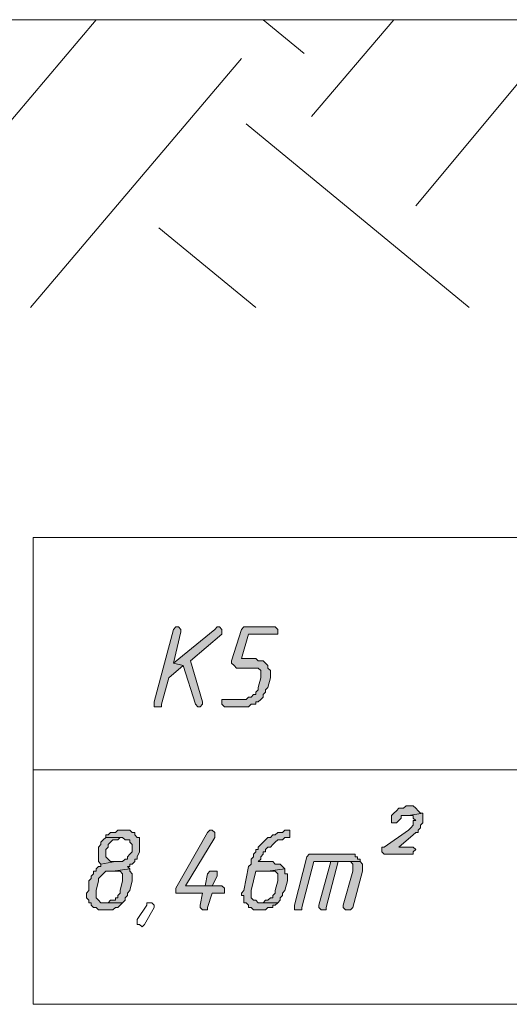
# Model space of a CAD drawing. Header units: inches. Extents: x 1504 to 12593, y -807 to 3183.
# Tile 206 of 256: x 5481 to 5567, y 2716 to 2888. Entities that reach past the tile are written whole.
import ezdxf

# ---------------------------------------------------------------- set-up
doc = ezdxf.new("R2010")
doc.units = ezdxf.units.IN
doc.header["$MEASUREMENT"] = 0
for name, color, linetype in [('at_Entity', 7, 'Continuous'), ('at_Rect', 7, 'Continuous'), ('at_Solid', 7, 'Continuous')]:
    doc.layers.add(name, color=color, linetype=linetype)

msp = doc.modelspace()

# ---------------------------------------------------------------- hatches: boundary and pattern name
at = {"layer": 'at_Solid', "lineweight": 15}
for points in [[(5508.65, 2782.1), (5508.22, 2781.67), (5504.85, 2769), (5504.85, 2768.16), (5506.11, 2768.16), (5506.11, 2768.58), (5507.38, 2773.22), (5509.91, 2775.34), (5508.22, 2775.76), (5509.49, 2781.25), (5509.49, 2781.67), (5509.07, 2782.1)], [(5515.83, 2782.1), (5515.4, 2781.67), (5508.22, 2775.76), (5509.91, 2775.34), (5512.03, 2768.58), (5512.45, 2768.16), (5512.87, 2768.16), (5513.29, 2768.58), (5513.29, 2769), (5511.18, 2776.18), (5516.67, 2780.83), (5516.67, 2781.67), (5516.25, 2782.1)], [(5525.54, 2782.1), (5520.47, 2782.1), (5520.05, 2781.67), (5518.36, 2776.18), (5518.36, 2775.76), (5518.78, 2775.34), (5519.21, 2774.91), (5523.01, 2774.91), (5523.43, 2774.49), (5523.43, 2773.65), (5523.43, 2773.22), (5523.01, 2771.54), (5523.01, 2771.11), (5522.59, 2770.69), (5522.59, 2770.27), (5522.16, 2770.27), (5521.74, 2769.85), (5521.32, 2769.85), (5520.9, 2769.42), (5516.67, 2769.42), (5516.67, 2768.58), (5517.1, 2768.16), (5521.32, 2768.16), (5521.74, 2768.58), (5522.59, 2768.58), (5522.59, 2769), (5523.01, 2769), (5523.43, 2769.42), (5523.85, 2769.85), (5523.85, 2770.27), (5524.28, 2770.69), (5524.28, 2771.11), (5524.7, 2771.54), (5525.12, 2773.22), (5525.12, 2773.65), (5525.12, 2774.49), (5524.7, 2774.91), (5524.7, 2775.34), (5524.28, 2775.76), (5523.85, 2776.18), (5523.01, 2776.18), (5522.59, 2776.6), (5520.05, 2776.6), (5521.32, 2780.83), (5526.39, 2780.83), (5526.39, 2781.67), (5525.96, 2782.1)], [(5549.62, 2750.84), (5548.77, 2750.84), (5548.35, 2750.42), (5547.51, 2750.42), (5547.08, 2749.99), (5546.67, 2749.57), (5546.24, 2749.15), (5546.24, 2748.73), (5546.24, 2747.88), (5547.08, 2747.88), (5547.51, 2748.3), (5547.93, 2748.73), (5547.93, 2749.15), (5549.2, 2749.15), (5551.73, 2749.57), (5551.31, 2749.57), (5550.89, 2749.99), (5550.46, 2750.42), (5550.04, 2750.84)], [(5551.73, 2749.57), (5549.2, 2749.15), (5550.04, 2749.15), (5550.04, 2748.73), (5550.46, 2748.3), (5550.04, 2748.3), (5550.04, 2747.46), (5549.62, 2747.04), (5549.2, 2746.61), (5544.98, 2743.66), (5544.55, 2743.66), (5544.55, 2742.81), (5544.98, 2742.39), (5550.04, 2742.39), (5550.04, 2742.81), (5550.46, 2743.24), (5550.04, 2743.66), (5547.51, 2743.66), (5550.04, 2745.77), (5550.46, 2746.19), (5550.89, 2746.19), (5550.89, 2746.61), (5551.31, 2747.04), (5551.31, 2747.46), (5551.73, 2747.88), (5551.73, 2748.73), (5551.73, 2749.15)], [(5499.78, 2746.61), (5498.51, 2746.61), (5498.09, 2746.19), (5497.24, 2746.19), (5496.82, 2745.77), (5496.4, 2745.77), (5496.4, 2745.35), (5499.35, 2745.35), (5499.78, 2744.93), (5500.62, 2744.93), (5500.62, 2744.5), (5501.04, 2744.08), (5501.04, 2743.66), (5501.04, 2742.81), (5500.62, 2742.39), (5500.2, 2741.97), (5500.2, 2741.55), (5499.78, 2741.55), (5499.35, 2741.12), (5498.09, 2741.12), (5495.55, 2740.7), (5495.55, 2740.27), (5495.13, 2740.27), (5494.71, 2739.86), (5494.71, 2739.43), (5494.29, 2739.43), (5494.29, 2739.01), (5493.86, 2738.59), (5493.86, 2738.17), (5493.44, 2737.74), (5493.44, 2736.05), (5493.02, 2735.63), (5493.02, 2735.21), (5493.02, 2734.79), (5493.44, 2734.37), (5493.44, 2733.94), (5493.86, 2733.94), (5493.86, 2733.52), (5494.29, 2733.09), (5494.71, 2733.09), (5495.13, 2732.68), (5497.66, 2732.68), (5498.09, 2733.09), (5498.51, 2733.09), (5498.93, 2733.52), (5499.35, 2733.94), (5495.55, 2733.94), (5495.13, 2734.37), (5494.71, 2734.79), (5494.71, 2736.05), (5495.13, 2737.74), (5495.13, 2738.17), (5495.55, 2738.59), (5495.98, 2739.01), (5496.4, 2739.43), (5497.66, 2739.43), (5500.62, 2739.86), (5500.2, 2740.27), (5500.62, 2740.27), (5500.62, 2740.7), (5501.04, 2740.7), (5501.47, 2741.12), (5501.47, 2741.55), (5501.89, 2741.55), (5501.89, 2741.97), (5502.31, 2742.81), (5502.31, 2743.24), (5502.31, 2745.35), (5501.89, 2745.35), (5501.47, 2745.77), (5501.47, 2746.19), (5501.04, 2746.19), (5500.62, 2746.61), (5500.2, 2746.61)], [(5514.56, 2746.61), (5514.14, 2746.19), (5508.65, 2736.48), (5508.65, 2736.05), (5508.65, 2735.63), (5513.29, 2735.63), (5512.87, 2733.52), (5512.87, 2733.09), (5513.29, 2732.68), (5514.14, 2732.68), (5514.14, 2733.09), (5514.98, 2735.63), (5517.1, 2735.63), (5517.1, 2736.48), (5516.67, 2736.9), (5510.34, 2736.9), (5515.4, 2745.35), (5515.4, 2746.19), (5514.98, 2746.61)], [(5528.08, 2746.61), (5527.65, 2746.61), (5527.23, 2746.19), (5526.39, 2746.19), (5525.96, 2745.77), (5525.54, 2745.77), (5525.12, 2745.35), (5524.7, 2745.35), (5524.28, 2744.93), (5523.85, 2744.5), (5523.43, 2744.08), (5523.01, 2743.66), (5523.01, 2743.24), (5522.59, 2743.24), (5522.59, 2742.81), (5522.16, 2742.39), (5522.16, 2741.97), (5521.74, 2741.55), (5521.74, 2740.7), (5521.32, 2740.27), (5520.47, 2736.05), (5520.05, 2735.63), (5520.05, 2735.21), (5520.47, 2735.21), (5520.47, 2733.94), (5520.9, 2733.94), (5521.32, 2733.52), (5521.32, 2733.09), (5521.74, 2733.09), (5522.16, 2732.68), (5524.28, 2732.68), (5524.7, 2733.09), (5525.54, 2733.09), (5525.54, 2733.52), (5525.96, 2733.52), (5526.39, 2733.94), (5523.01, 2733.94), (5522.59, 2734.37), (5522.16, 2734.37), (5521.74, 2734.79), (5521.74, 2735.63), (5521.74, 2736.05), (5522.59, 2739.43), (5524.7, 2739.43), (5527.65, 2739.86), (5527.23, 2740.27), (5526.81, 2740.7), (5525.96, 2740.7), (5525.54, 2741.12), (5523.01, 2741.12), (5523.43, 2741.55), (5523.43, 2741.97), (5523.85, 2742.39), (5523.85, 2742.81), (5524.28, 2742.81), (5524.28, 2743.24), (5524.7, 2743.66), (5525.12, 2743.66), (5525.54, 2744.08), (5525.96, 2744.5), (5526.39, 2744.93), (5527.23, 2744.93), (5527.65, 2745.35), (5528.5, 2745.35), (5528.5, 2746.61)], [(5496.4, 2745.35), (5495.98, 2744.93), (5495.55, 2744.5), (5495.55, 2744.08), (5495.13, 2743.66), (5495.13, 2741.12), (5495.55, 2740.7), (5498.09, 2741.12), (5497.24, 2741.12), (5496.82, 2741.55), (5496.4, 2741.97), (5496.4, 2743.24), (5496.82, 2743.66), (5496.82, 2744.08), (5497.24, 2744.5), (5497.66, 2744.93), (5498.51, 2744.93), (5498.93, 2745.35), (5499.35, 2745.35)], [(5539.06, 2742.39), (5531.88, 2742.39), (5531.46, 2741.97), (5529.34, 2733.52), (5529.34, 2732.68), (5530.61, 2732.68), (5530.61, 2733.09), (5532.72, 2741.12), (5540.75, 2741.12), (5540.75, 2741.55), (5540.33, 2741.55), (5540.33, 2741.97), (5539.9, 2741.97), (5539.9, 2742.39), (5539.48, 2742.39)], [(5535.68, 2741.12), (5533.57, 2733.52), (5533.57, 2733.09), (5533.99, 2732.68), (5534.84, 2732.68), (5534.84, 2733.09), (5536.95, 2741.12), (5538.64, 2741.12)], [(5540.75, 2741.12), (5535.68, 2741.12), (5539.06, 2741.12), (5539.48, 2740.7), (5539.48, 2739.43), (5537.8, 2733.52), (5537.8, 2733.09), (5538.21, 2732.68), (5539.06, 2732.68), (5539.48, 2733.09), (5541.17, 2739.43), (5541.17, 2740.27), (5541.17, 2740.7)], [(5500.62, 2739.86), (5497.66, 2739.43), (5498.93, 2739.43), (5499.35, 2739.01), (5499.35, 2738.17), (5499.35, 2737.74), (5498.93, 2736.05), (5498.93, 2735.63), (5498.51, 2735.21), (5498.51, 2734.79), (5498.09, 2734.79), (5498.09, 2734.37), (5497.24, 2734.37), (5496.82, 2733.94), (5496.4, 2733.94), (5499.35, 2733.94), (5499.78, 2734.37), (5499.78, 2734.79), (5500.2, 2735.21), (5500.2, 2735.63), (5500.62, 2736.05), (5501.04, 2737.74), (5501.04, 2739.01), (5500.62, 2739.43)], [(5514.98, 2739.43), (5514.56, 2739.43), (5514.14, 2739.01), (5513.72, 2736.9), (5510.34, 2736.9), (5514.98, 2736.9), (5515.83, 2738.59), (5515.83, 2739.43), (5515.4, 2739.43)], [(5527.65, 2739.86), (5524.7, 2739.43), (5525.96, 2739.43), (5526.39, 2739.01), (5526.39, 2738.17), (5526.39, 2737.74), (5525.96, 2736.05), (5525.96, 2735.63), (5525.54, 2735.21), (5525.54, 2734.79), (5525.12, 2734.79), (5524.7, 2734.37), (5524.28, 2734.37), (5523.85, 2733.94), (5523.43, 2733.94), (5526.39, 2733.94), (5526.81, 2734.37), (5526.81, 2734.79), (5527.23, 2735.21), (5527.23, 2735.63), (5527.65, 2736.05), (5528.08, 2737.74), (5528.08, 2738.17), (5528.08, 2739.01), (5527.65, 2739.01), (5527.65, 2739.43)]]:
    msp.add_hatch(color=7, dxfattribs=at).paths.add_polyline_path(points)

# ---------------------------------------------------------------- linework, layer by layer
at = {"layer": 'at_Entity', "color": 7, "lineweight": 15}
for p, q in [((5831.78, 2888.12), (3192.6, 2888.12)), ((5831.78, 2888.12), (3195.17, 2888.12)), ((5460.91, 2847.99), (5494.71, 2888.12)), ((5523.85, 2888.12), (5531.03, 2882.2)), ((5532.3, 2871.22), (5546.67, 2888.12)), ((5550.46, 2855.59), (5577.5, 2888.12)), ((5483.3, 2837.85), (5520.05, 2881.36)), ((5520.9, 2869.95), (5559.76, 2837.85)), ((5505.69, 2851.79), (5522.59, 2837.85)), ((5508.22, 2781.67), (5504.85, 2769)), ((5508.65, 2782.1), (5508.22, 2781.67)), ((5515.4, 2781.67), (5508.22, 2775.76)), ((5508.22, 2781.67), (5508.22, 2781.67)), ((5508.65, 2782.1), (5508.65, 2782.1)), ((5509.07, 2782.1), (5508.65, 2782.1)), ((5509.49, 2781.67), (5509.07, 2782.1)), ((5509.49, 2781.25), (5509.49, 2781.67)), ((5515.83, 2782.1), (5515.4, 2781.67)), ((5515.83, 2782.1), (5515.83, 2782.1)), ((5516.25, 2782.1), (5515.83, 2782.1)), ((5516.67, 2781.67), (5516.25, 2782.1)), ((5516.67, 2780.83), (5516.67, 2781.67)), ((5520.05, 2781.67), (5518.36, 2776.18)), ((5520.47, 2782.1), (5520.05, 2781.67)), ((5520.05, 2781.67), (5520.05, 2781.67)), ((5525.54, 2782.1), (5520.47, 2782.1)), ((5525.96, 2782.1), (5525.54, 2782.1)), ((5526.39, 2781.67), (5525.96, 2782.1)), ((5526.39, 2780.83), (5526.39, 2781.67)), ((5508.22, 2775.76), (5509.49, 2781.25)), ((5511.18, 2776.18), (5516.67, 2780.83)), ((5520.05, 2776.6), (5521.32, 2780.83)), ((5521.32, 2780.83), (5526.39, 2780.83)), ((5522.59, 2776.6), (5520.05, 2776.6)), ((5523.01, 2776.18), (5522.59, 2776.6)), ((5507.38, 2773.22), (5509.91, 2775.34)), ((5508.22, 2775.76), (5509.91, 2775.34)), ((5509.91, 2775.34), (5508.22, 2775.76)), ((5509.91, 2775.34), (5512.03, 2768.58)), ((5513.29, 2769), (5511.18, 2776.18)), ((5518.36, 2776.18), (5518.36, 2775.76)), ((5518.36, 2775.76), (5518.36, 2775.76)), ((5518.36, 2775.76), (5518.78, 2775.34)), ((5518.78, 2775.34), (5518.78, 2775.34)), ((5518.78, 2775.34), (5519.21, 2774.91)), ((5519.21, 2774.91), (5523.01, 2774.91)), ((5523.85, 2776.18), (5523.01, 2776.18)), ((5523.01, 2774.91), (5523.43, 2774.49)), ((5524.28, 2775.76), (5523.85, 2776.18)), ((5524.7, 2775.34), (5524.28, 2775.76)), ((5524.28, 2775.76), (5524.28, 2775.76)), ((5524.7, 2774.91), (5524.7, 2775.34)), ((5525.12, 2774.49), (5524.7, 2774.91)), ((5506.11, 2768.58), (5507.38, 2773.22)), ((5523.43, 2773.22), (5523.01, 2771.54)), ((5523.43, 2774.49), (5523.43, 2773.65)), ((5523.43, 2773.65), (5523.43, 2773.22)), ((5524.7, 2771.54), (5525.12, 2773.22)), ((5525.12, 2773.65), (5525.12, 2774.49)), ((5525.12, 2773.22), (5525.12, 2773.65)), ((5523.01, 2771.54), (5523.01, 2771.11)), ((5524.28, 2771.11), (5524.7, 2771.54)), ((5521.32, 2769.85), (5520.9, 2769.42)), ((5521.74, 2769.85), (5521.32, 2769.85)), ((5522.16, 2770.27), (5521.74, 2769.85)), ((5522.59, 2770.27), (5522.16, 2770.27)), ((5523.01, 2771.11), (5522.59, 2770.69)), ((5522.59, 2770.69), (5522.59, 2770.27)), ((5523.43, 2769.42), (5523.85, 2769.85)), ((5523.85, 2770.27), (5524.28, 2770.69)), ((5523.85, 2769.85), (5523.85, 2770.27)), ((5524.28, 2770.69), (5524.28, 2771.11)), ((5504.85, 2769), (5504.85, 2768.16)), ((5504.85, 2768.16), (5506.11, 2768.16)), ((5506.11, 2768.16), (5506.11, 2768.58)), ((5512.03, 2768.58), (5512.03, 2768.58)), ((5512.03, 2768.58), (5512.45, 2768.16)), ((5512.45, 2768.16), (5512.87, 2768.16)), ((5512.87, 2768.16), (5513.29, 2768.58)), ((5513.29, 2768.58), (5513.29, 2769)), ((5513.29, 2769), (5513.29, 2769)), ((5520.9, 2769.42), (5516.67, 2769.42)), ((5516.67, 2769.42), (5516.67, 2768.58)), ((5516.67, 2768.58), (5517.1, 2768.16)), ((5517.1, 2768.16), (5521.32, 2768.16)), ((5521.32, 2768.16), (5521.74, 2768.58)), ((5521.74, 2768.58), (5522.59, 2768.58)), ((5522.59, 2768.58), (5522.59, 2769)), ((5522.59, 2769), (5523.01, 2769)), ((5523.01, 2769), (5523.43, 2769.42)), ((5523.43, 2769.42), (5523.43, 2769.42)), ((5483.73, 2757.17), (5937.38, 2757.17)), ((5548.77, 2750.84), (5548.35, 2750.42)), ((5549.62, 2750.84), (5548.77, 2750.84)), ((5550.04, 2750.84), (5549.62, 2750.84)), ((5550.46, 2750.42), (5550.04, 2750.84)), ((5546.67, 2749.57), (5546.24, 2749.15)), ((5546.24, 2749.15), (5546.24, 2748.73)), ((5547.08, 2749.99), (5546.67, 2749.57)), ((5546.67, 2749.57), (5546.67, 2749.57)), ((5547.51, 2750.42), (5547.08, 2749.99)), ((5548.35, 2750.42), (5547.51, 2750.42)), ((5547.93, 2748.73), (5547.93, 2749.15)), ((5547.93, 2749.15), (5549.2, 2749.15)), ((5551.73, 2749.57), (5549.2, 2749.15)), ((5549.2, 2749.15), (5551.73, 2749.57)), ((5549.2, 2749.15), (5550.04, 2749.15)), ((5550.04, 2749.15), (5550.04, 2748.73)), ((5550.89, 2749.99), (5550.46, 2750.42)), ((5550.46, 2750.42), (5550.46, 2750.42)), ((5551.31, 2749.57), (5550.89, 2749.99)), ((5550.89, 2749.99), (5550.89, 2749.99)), ((5551.73, 2749.57), (5551.31, 2749.57)), ((5551.73, 2749.15), (5551.73, 2749.57)), ((5551.73, 2748.73), (5551.73, 2749.15)), ((5546.24, 2748.73), (5546.24, 2747.88)), ((5546.24, 2747.88), (5547.08, 2747.88)), ((5547.08, 2747.88), (5547.51, 2748.3)), ((5547.51, 2748.3), (5547.93, 2748.73)), ((5547.51, 2748.3), (5547.51, 2748.3)), ((5550.04, 2747.46), (5549.62, 2747.04)), ((5550.04, 2748.73), (5550.46, 2748.3)), ((5550.46, 2748.3), (5550.04, 2748.3)), ((5550.04, 2748.3), (5550.04, 2747.46)), ((5551.31, 2747.46), (5551.73, 2747.88)), ((5551.31, 2747.04), (5551.31, 2747.46)), ((5551.73, 2747.88), (5551.73, 2748.73)), ((5496.82, 2745.77), (5496.4, 2745.77)), ((5496.4, 2745.77), (5496.4, 2745.35)), ((5497.24, 2746.19), (5496.82, 2745.77)), ((5498.09, 2746.19), (5497.24, 2746.19)), ((5498.51, 2746.61), (5498.09, 2746.19)), ((5499.78, 2746.61), (5498.51, 2746.61)), ((5500.2, 2746.61), (5499.78, 2746.61)), ((5500.62, 2746.61), (5500.2, 2746.61)), ((5501.04, 2746.19), (5500.62, 2746.61)), ((5501.47, 2746.19), (5501.04, 2746.19)), ((5501.47, 2745.77), (5501.47, 2746.19)), ((5501.89, 2745.35), (5501.47, 2745.77)), ((5514.14, 2746.19), (5508.65, 2736.48)), ((5514.56, 2746.61), (5514.14, 2746.19)), ((5514.56, 2746.61), (5514.56, 2746.61)), ((5514.98, 2746.61), (5514.56, 2746.61)), ((5515.4, 2746.19), (5514.98, 2746.61)), ((5515.4, 2745.35), (5515.4, 2746.19)), ((5525.54, 2745.77), (5525.12, 2745.35)), ((5525.96, 2745.77), (5525.54, 2745.77)), ((5526.39, 2746.19), (5525.96, 2745.77)), ((5527.23, 2746.19), (5526.39, 2746.19)), ((5527.65, 2746.61), (5527.23, 2746.19)), ((5528.08, 2746.61), (5527.65, 2746.61)), ((5528.5, 2746.61), (5528.08, 2746.61)), ((5528.5, 2745.35), (5528.5, 2746.61)), ((5549.2, 2746.61), (5544.98, 2743.66)), ((5547.51, 2743.66), (5550.04, 2745.77)), ((5549.62, 2747.04), (5549.2, 2746.61)), ((5549.62, 2747.04), (5549.62, 2747.04)), ((5550.04, 2745.77), (5550.46, 2746.19)), ((5550.04, 2745.77), (5550.04, 2745.77)), ((5550.46, 2746.19), (5550.89, 2746.19)), ((5550.89, 2746.61), (5551.31, 2747.04)), ((5550.89, 2746.19), (5550.89, 2746.61)), ((5495.55, 2744.08), (5495.13, 2743.66)), ((5495.98, 2744.93), (5495.55, 2744.5)), ((5495.55, 2744.5), (5495.55, 2744.08)), ((5496.4, 2745.35), (5495.98, 2744.93)), ((5495.98, 2744.93), (5495.98, 2744.93)), ((5499.35, 2745.35), (5496.4, 2745.35)), ((5496.4, 2745.35), (5499.35, 2745.35)), ((5496.82, 2744.08), (5497.24, 2744.5)), ((5496.82, 2743.66), (5496.82, 2744.08)), ((5497.24, 2744.5), (5497.66, 2744.93)), ((5497.24, 2744.5), (5497.24, 2744.5)), ((5497.66, 2744.93), (5498.51, 2744.93)), ((5498.51, 2744.93), (5498.93, 2745.35)), ((5498.93, 2745.35), (5499.35, 2745.35)), ((5499.35, 2745.35), (5499.78, 2744.93)), ((5499.78, 2744.93), (5500.62, 2744.93)), ((5500.62, 2744.93), (5500.62, 2744.5)), ((5500.62, 2744.5), (5501.04, 2744.08)), ((5501.04, 2744.08), (5501.04, 2743.66)), ((5502.31, 2745.35), (5501.89, 2745.35)), ((5502.31, 2743.24), (5502.31, 2745.35)), ((5510.34, 2736.9), (5515.4, 2745.35)), ((5523.43, 2744.08), (5523.01, 2743.66)), ((5523.85, 2744.5), (5523.43, 2744.08)), ((5523.43, 2744.08), (5523.43, 2744.08)), ((5524.28, 2744.93), (5523.85, 2744.5)), ((5524.7, 2745.35), (5524.28, 2744.93)), ((5524.28, 2744.93), (5524.28, 2744.93)), ((5525.12, 2745.35), (5524.7, 2745.35)), ((5525.12, 2743.66), (5525.54, 2744.08)), ((5525.54, 2744.08), (5525.96, 2744.5)), ((5525.96, 2744.5), (5526.39, 2744.93)), ((5525.96, 2744.5), (5525.96, 2744.5)), ((5526.39, 2744.93), (5527.23, 2744.93)), ((5527.23, 2744.93), (5527.65, 2745.35)), ((5527.65, 2745.35), (5528.5, 2745.35)), ((5495.13, 2743.66), (5495.13, 2741.12)), ((5496.4, 2743.24), (5496.82, 2743.66)), ((5496.4, 2741.97), (5496.4, 2743.24)), ((5496.4, 2743.24), (5496.4, 2743.24)), ((5500.62, 2742.39), (5500.2, 2741.97)), ((5501.04, 2742.81), (5500.62, 2742.39)), ((5500.62, 2742.39), (5500.62, 2742.39)), ((5501.04, 2743.66), (5501.04, 2742.81)), ((5501.89, 2741.97), (5502.31, 2742.81)), ((5502.31, 2742.81), (5502.31, 2743.24)), ((5522.59, 2742.81), (5522.16, 2742.39)), ((5522.16, 2742.39), (5522.16, 2741.97)), ((5523.01, 2743.24), (5522.59, 2743.24)), ((5522.59, 2743.24), (5522.59, 2742.81)), ((5523.01, 2743.66), (5523.01, 2743.24)), ((5523.43, 2741.97), (5523.85, 2742.39)), ((5523.85, 2742.39), (5523.85, 2742.81)), ((5523.85, 2742.81), (5524.28, 2742.81)), ((5524.28, 2743.24), (5524.7, 2743.66)), ((5524.28, 2742.81), (5524.28, 2743.24)), ((5524.7, 2743.66), (5525.12, 2743.66)), ((5531.88, 2742.39), (5531.46, 2741.97)), ((5539.06, 2742.39), (5531.88, 2742.39)), ((5539.48, 2742.39), (5539.06, 2742.39)), ((5539.9, 2742.39), (5539.48, 2742.39)), ((5539.9, 2741.97), (5539.9, 2742.39)), ((5544.98, 2743.66), (5544.55, 2743.66)), ((5544.55, 2743.66), (5544.55, 2742.81)), ((5544.55, 2742.81), (5544.98, 2742.39)), ((5544.98, 2742.39), (5550.04, 2742.39)), ((5550.04, 2743.66), (5547.51, 2743.66)), ((5550.46, 2743.24), (5550.04, 2743.66)), ((5550.04, 2742.81), (5550.46, 2743.24)), ((5550.04, 2742.39), (5550.04, 2742.81)), ((5495.13, 2741.12), (5495.55, 2740.7)), ((5495.55, 2740.7), (5498.09, 2741.12)), ((5498.09, 2741.12), (5495.55, 2740.7)), ((5495.55, 2740.7), (5495.55, 2740.27)), ((5496.82, 2741.55), (5496.4, 2741.97)), ((5497.24, 2741.12), (5496.82, 2741.55)), ((5496.82, 2741.55), (5496.82, 2741.55)), ((5498.09, 2741.12), (5497.24, 2741.12)), ((5499.35, 2741.12), (5498.09, 2741.12)), ((5499.78, 2741.55), (5499.35, 2741.12)), ((5500.2, 2741.55), (5499.78, 2741.55)), ((5500.2, 2741.97), (5500.2, 2741.55)), ((5500.62, 2740.27), (5500.62, 2740.7)), ((5500.62, 2740.7), (5501.04, 2740.7)), ((5501.04, 2740.7), (5501.47, 2741.12)), ((5501.47, 2741.12), (5501.47, 2741.55)), ((5501.47, 2741.55), (5501.89, 2741.55)), ((5501.89, 2741.55), (5501.89, 2741.97)), ((5521.74, 2740.7), (5521.32, 2740.27)), ((5522.16, 2741.97), (5521.74, 2741.55)), ((5521.74, 2741.55), (5521.74, 2740.7)), ((5523.01, 2741.12), (5523.43, 2741.55)), ((5525.54, 2741.12), (5523.01, 2741.12)), ((5523.43, 2741.55), (5523.43, 2741.97)), ((5525.96, 2740.7), (5525.54, 2741.12)), ((5526.81, 2740.7), (5525.96, 2740.7)), ((5527.23, 2740.27), (5526.81, 2740.7)), ((5531.46, 2741.97), (5529.34, 2733.52)), ((5530.61, 2733.09), (5532.72, 2741.12)), ((5532.72, 2741.12), (5540.75, 2741.12)), ((5535.68, 2741.12), (5533.57, 2733.52)), ((5534.84, 2733.09), (5536.95, 2741.12)), ((5538.64, 2741.12), (5535.68, 2741.12)), ((5540.75, 2741.12), (5535.68, 2741.12)), ((5535.68, 2741.12), (5539.06, 2741.12)), ((5536.95, 2741.12), (5538.64, 2741.12)), ((5539.06, 2741.12), (5539.48, 2740.7)), ((5539.48, 2740.7), (5539.48, 2739.43)), ((5540.33, 2741.97), (5539.9, 2741.97)), ((5540.33, 2741.55), (5540.33, 2741.97)), ((5540.75, 2741.55), (5540.33, 2741.55)), ((5540.75, 2741.12), (5540.75, 2741.55)), ((5541.17, 2740.7), (5540.75, 2741.12)), ((5541.17, 2740.27), (5541.17, 2740.7)), ((5494.29, 2739.01), (5493.86, 2738.59)), ((5494.71, 2739.43), (5494.29, 2739.43)), ((5494.29, 2739.43), (5494.29, 2739.01)), ((5495.13, 2740.27), (5494.71, 2739.86)), ((5494.71, 2739.86), (5494.71, 2739.43)), ((5495.55, 2740.27), (5495.13, 2740.27)), ((5495.55, 2738.59), (5495.98, 2739.01)), ((5495.98, 2739.01), (5496.4, 2739.43)), ((5496.4, 2739.43), (5497.66, 2739.43)), ((5500.62, 2739.86), (5497.66, 2739.43)), ((5497.66, 2739.43), (5500.62, 2739.86)), ((5497.66, 2739.43), (5498.93, 2739.43)), ((5498.93, 2739.43), (5499.35, 2739.01)), ((5499.35, 2739.01), (5499.35, 2738.17)), ((5500.62, 2739.86), (5500.2, 2740.27)), ((5500.2, 2740.27), (5500.62, 2740.27)), ((5500.62, 2739.43), (5500.62, 2739.86)), ((5501.04, 2739.01), (5500.62, 2739.43)), ((5501.04, 2737.74), (5501.04, 2739.01)), ((5514.14, 2739.01), (5513.72, 2736.9)), ((5514.56, 2739.43), (5514.14, 2739.01)), ((5514.98, 2739.43), (5514.56, 2739.43)), ((5515.4, 2739.43), (5514.98, 2739.43)), ((5515.83, 2739.43), (5515.4, 2739.43)), ((5515.83, 2738.59), (5515.83, 2739.43)), ((5521.32, 2740.27), (5520.47, 2736.05)), ((5521.74, 2736.05), (5522.59, 2739.43)), ((5522.59, 2739.43), (5524.7, 2739.43)), ((5527.65, 2739.86), (5524.7, 2739.43)), ((5524.7, 2739.43), (5527.65, 2739.86)), ((5524.7, 2739.43), (5525.96, 2739.43)), ((5525.96, 2739.43), (5526.39, 2739.01)), ((5526.39, 2739.01), (5526.39, 2738.17)), ((5527.65, 2739.86), (5527.23, 2740.27)), ((5527.23, 2740.27), (5527.23, 2740.27)), ((5527.65, 2739.43), (5527.65, 2739.86)), ((5527.65, 2739.01), (5527.65, 2739.43)), ((5528.08, 2739.01), (5527.65, 2739.01)), ((5528.08, 2738.17), (5528.08, 2739.01)), ((5539.48, 2739.43), (5537.8, 2733.52)), ((5539.48, 2733.09), (5541.17, 2739.43)), ((5541.17, 2739.43), (5541.17, 2740.27)), ((5493.86, 2738.17), (5493.44, 2737.74)), ((5493.44, 2737.74), (5493.44, 2736.05)), ((5493.86, 2738.59), (5493.86, 2738.17)), ((5494.71, 2736.05), (5495.13, 2737.74)), ((5495.13, 2738.17), (5495.55, 2738.59)), ((5495.13, 2737.74), (5495.13, 2738.17)), ((5495.55, 2738.59), (5495.55, 2738.59)), ((5499.35, 2737.74), (5498.93, 2736.05)), ((5499.35, 2738.17), (5499.35, 2737.74)), ((5500.62, 2736.05), (5501.04, 2737.74)), ((5513.72, 2736.9), (5510.34, 2736.9)), ((5510.34, 2736.9), (5514.98, 2736.9)), ((5516.67, 2736.9), (5510.34, 2736.9)), ((5514.98, 2736.9), (5515.83, 2738.59)), ((5517.1, 2736.48), (5516.67, 2736.9)), ((5526.39, 2737.74), (5525.96, 2736.05)), ((5526.39, 2738.17), (5526.39, 2737.74)), ((5527.65, 2736.05), (5528.08, 2737.74)), ((5528.08, 2737.74), (5528.08, 2738.17)), ((5493.44, 2736.05), (5493.02, 2735.63)), ((5493.02, 2735.63), (5493.02, 2735.21)), ((5493.02, 2735.21), (5493.02, 2734.79)), ((5494.71, 2734.79), (5494.71, 2736.05)), ((5498.93, 2735.63), (5498.51, 2735.21)), ((5498.51, 2735.21), (5498.51, 2734.79)), ((5498.93, 2736.05), (5498.93, 2735.63)), ((5499.78, 2734.79), (5500.2, 2735.21)), ((5500.2, 2735.63), (5500.62, 2736.05)), ((5500.2, 2735.21), (5500.2, 2735.63)), ((5508.65, 2736.48), (5508.65, 2736.05)), ((5508.65, 2736.05), (5508.65, 2735.63)), ((5508.65, 2735.63), (5513.29, 2735.63)), ((5513.29, 2735.63), (5512.87, 2733.52)), ((5514.14, 2733.09), (5514.98, 2735.63)), ((5514.98, 2735.63), (5517.1, 2735.63)), ((5517.1, 2735.63), (5517.1, 2736.48)), ((5520.47, 2736.05), (5520.05, 2735.63)), ((5520.05, 2735.63), (5520.05, 2735.21)), ((5520.05, 2735.21), (5520.47, 2735.21)), ((5520.47, 2736.05), (5520.47, 2736.05)), ((5520.47, 2735.21), (5520.47, 2733.94)), ((5521.74, 2735.63), (5521.74, 2736.05)), ((5521.74, 2734.79), (5521.74, 2735.63)), ((5525.96, 2735.63), (5525.54, 2735.21)), ((5525.54, 2735.21), (5525.54, 2734.79)), ((5525.96, 2736.05), (5525.96, 2735.63)), ((5526.81, 2734.79), (5527.23, 2735.21)), ((5527.23, 2735.63), (5527.65, 2736.05)), ((5527.23, 2735.21), (5527.23, 2735.63)), ((5493.02, 2734.79), (5493.44, 2734.37)), ((5493.44, 2734.37), (5493.44, 2733.94)), ((5493.44, 2733.94), (5493.86, 2733.94)), ((5493.86, 2733.94), (5493.86, 2733.52)), ((5493.86, 2733.52), (5493.86, 2733.52)), ((5493.86, 2733.52), (5494.29, 2733.09)), ((5495.13, 2734.37), (5494.71, 2734.79)), ((5495.55, 2733.94), (5495.13, 2734.37)), ((5495.13, 2734.37), (5495.13, 2734.37)), ((5499.35, 2733.94), (5495.55, 2733.94)), ((5496.82, 2733.94), (5496.4, 2733.94)), ((5496.4, 2733.94), (5499.35, 2733.94)), ((5497.24, 2734.37), (5496.82, 2733.94)), ((5498.09, 2734.37), (5497.24, 2734.37)), ((5498.51, 2734.79), (5498.09, 2734.79)), ((5498.09, 2734.79), (5498.09, 2734.37)), ((5498.51, 2733.09), (5498.93, 2733.52)), ((5498.93, 2733.52), (5499.35, 2733.94)), ((5498.93, 2733.52), (5498.93, 2733.52)), ((5499.35, 2733.94), (5499.78, 2734.37)), ((5499.78, 2734.37), (5499.78, 2734.79)), ((5501.89, 2730.99), (5503.58, 2733.52)), ((5503.58, 2733.52), (5503.58, 2733.94)), ((5503.58, 2733.94), (5504.42, 2733.94)), ((5503.58, 2733.52), (5503.58, 2733.52)), ((5504.42, 2733.94), (5504.85, 2733.52)), ((5504.85, 2733.52), (5504.85, 2733.09)), ((5512.87, 2733.52), (5512.87, 2733.09)), ((5520.47, 2733.94), (5520.9, 2733.94)), ((5520.9, 2733.94), (5521.32, 2733.52)), ((5521.32, 2733.52), (5521.32, 2733.09)), ((5522.16, 2734.37), (5521.74, 2734.79)), ((5522.59, 2734.37), (5522.16, 2734.37)), ((5523.01, 2733.94), (5522.59, 2734.37)), ((5526.39, 2733.94), (5523.01, 2733.94)), ((5523.85, 2733.94), (5523.43, 2733.94)), ((5523.43, 2733.94), (5526.39, 2733.94)), ((5524.28, 2734.37), (5523.85, 2733.94)), ((5524.7, 2734.37), (5524.28, 2734.37)), ((5525.12, 2734.79), (5524.7, 2734.37)), ((5525.54, 2734.79), (5525.12, 2734.79)), ((5525.54, 2733.09), (5525.54, 2733.52)), ((5525.54, 2733.52), (5525.96, 2733.52)), ((5525.96, 2733.52), (5526.39, 2733.94)), ((5526.39, 2733.94), (5526.81, 2734.37)), ((5526.81, 2734.37), (5526.81, 2734.79)), ((5529.34, 2733.52), (5529.34, 2732.68)), ((5533.57, 2733.52), (5533.57, 2733.09)), ((5537.8, 2733.52), (5537.8, 2733.09)), ((5494.29, 2733.09), (5494.71, 2733.09)), ((5494.71, 2733.09), (5495.13, 2732.68)), ((5495.13, 2732.68), (5497.66, 2732.68)), ((5497.66, 2732.68), (5498.09, 2733.09)), ((5498.09, 2733.09), (5498.51, 2733.09)), ((5504.85, 2733.09), (5503.16, 2730.14)), ((5504.85, 2733.09), (5504.85, 2733.09)), ((5512.87, 2733.09), (5513.29, 2732.68)), ((5513.29, 2732.68), (5514.14, 2732.68)), ((5514.14, 2732.68), (5514.14, 2733.09)), ((5521.32, 2733.09), (5521.74, 2733.09)), ((5521.74, 2733.09), (5522.16, 2732.68)), ((5522.16, 2732.68), (5524.28, 2732.68)), ((5524.28, 2732.68), (5524.7, 2733.09)), ((5524.7, 2733.09), (5525.54, 2733.09)), ((5529.34, 2732.68), (5530.61, 2732.68)), ((5530.61, 2732.68), (5530.61, 2733.09)), ((5533.57, 2733.09), (5533.99, 2732.68)), ((5533.99, 2732.68), (5534.84, 2732.68)), ((5534.84, 2732.68), (5534.84, 2733.09)), ((5537.8, 2733.09), (5538.21, 2732.68)), ((5538.21, 2732.68), (5539.06, 2732.68)), ((5539.06, 2732.68), (5539.48, 2733.09)), ((5501.89, 2730.14), (5501.89, 2730.99)), ((5501.89, 2730.99), (5501.89, 2730.99)), ((5502.31, 2730.14), (5501.89, 2730.14)), ((5502.73, 2729.72), (5502.31, 2730.14)), ((5503.16, 2730.14), (5502.73, 2729.72)), ((5503.16, 2730.14), (5503.16, 2730.14))]:
    msp.add_line(p, q, dxfattribs=at)
at = {"layer": 'at_Rect', "color": 7, "lineweight": 15}
for p, q in [((5483.72, 2797.73), (5729.98, 2797.73)), ((5483.72, 2797.73), (5483.72, 2716.2)), ((5729.98, 2716.2), (5483.72, 2716.2))]:
    msp.add_line(p, q, dxfattribs=at)

doc.saveas('drawing.dxf')
